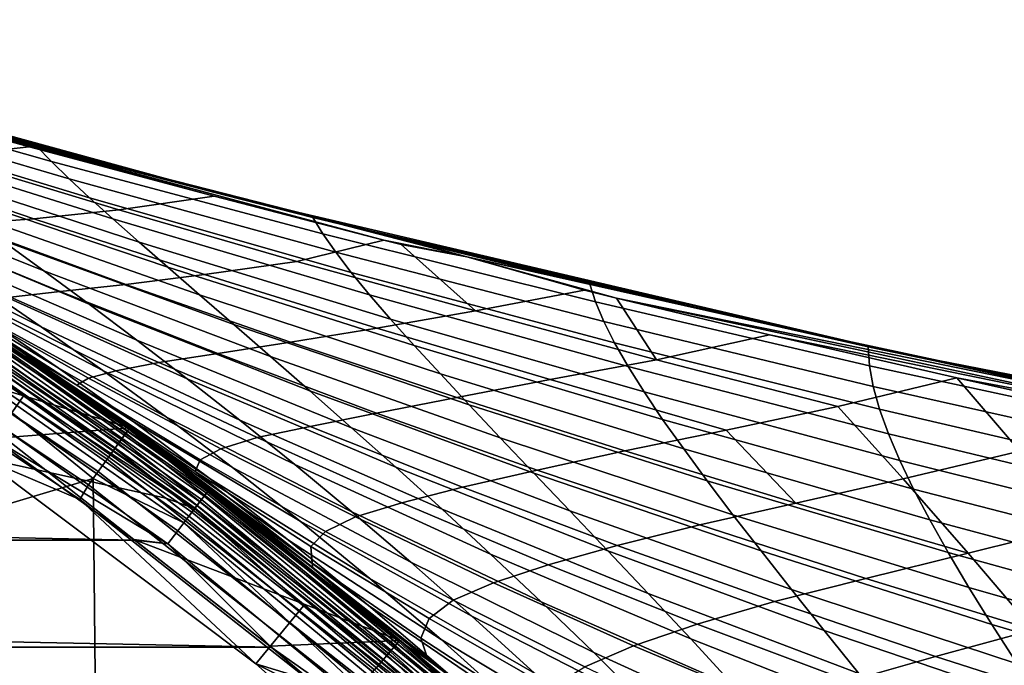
# Model space of a CAD drawing. Header units: metres. Extents: x -25 to 167, y -25 to 25.
# Tile 80 of 135: x 14.07 to 19.69, y 18.87 to 22.56. Entities that reach past the tile are written whole.
import ezdxf

# ---------------------------------------------------------------- set-up
doc = ezdxf.new("R2010")
doc.units = ezdxf.units.M
doc.layers.add('solid_12_061_372_XXX', color=7, linetype='CONTINUOUS')

msp = doc.modelspace()

# ---------------------------------------------------------------- linework, layer by layer
at = {"layer": 'solid_12_061_372_XXX'}
for points in [[(15.295019, 21.540649, 58.037403), (11.589143, 22.557209, 56.962173), (12.061365, 22.42013, 71.917885), (14.143247, 21.841734, 72.453468)], [(12.589005, 22.26795, 57.227715), (11.589143, 22.557209, 56.962173), (15.295019, 21.540649, 58.037403)], [(13.081017, 22.119556, 72.326126), (14.143247, 21.841734, 72.453468), (12.061365, 22.42013, 71.917885)], [(12.589005, 22.26795, 57.227715), (15.295019, 21.540649, 58.037403), (14.161161, 21.835342, 57.675011)], [(12.589005, 22.26795, 57.227715), (14.161161, 21.835342, 57.675011), (14.24654, 21.746971, 55.918922), (12.702215, 22.185492, 55.40498)], [(12.702215, 22.185492, 55.40498), (14.24654, 21.746971, 55.918922), (14.347116, 21.648613, 54.202724), (12.83136, 22.09337, 53.623363)], [(12.609401, 22.093735, 73.366417), (13.622397, 21.775299, 73.610649), (14.118519, 21.831308, 72.624962), (13.081017, 22.119556, 72.326126)], [(16.61965, 21.202354, 73.232788), (14.143247, 21.841734, 72.453468), (13.081017, 22.119556, 72.326126)], [(13.081017, 22.119556, 72.326126), (15.175613, 21.547817, 72.930107), (16.14517, 21.296965, 73.208626)], [(16.61965, 21.202354, 73.232788), (13.081017, 22.119556, 72.326126), (16.14517, 21.296965, 73.208626)], [(13.081017, 22.119556, 72.326126), (14.118519, 21.831308, 72.624962), (15.175613, 21.547817, 72.930107)], [(12.83136, 22.09337, 53.623363), (14.347116, 21.648613, 54.202724), (14.464331, 21.539392, 52.52705), (12.977905, 21.990582, 51.883507)], [(12.977905, 21.990582, 51.883507), (14.464331, 21.539392, 52.52705), (14.597852, 21.418905, 50.891888), (13.141501, 21.87664, 50.185402)], [(13.141501, 21.87664, 50.185402), (14.597852, 21.418905, 50.891888), (14.74735, 21.286741, 49.297218), (13.321798, 21.751053, 48.529037)], [(13.622397, 21.775299, 73.610649), (14.632392, 21.470346, 73.848709), (15.175613, 21.547817, 72.930107), (14.118519, 21.831308, 72.624962)], [(15.295019, 21.540649, 58.037403), (14.143247, 21.841734, 72.453468), (16.232904, 21.307915, 72.986351)], [(16.61965, 21.202354, 73.232788), (16.232904, 21.307915, 72.986351), (14.143247, 21.841734, 72.453468)], [(14.161161, 21.835342, 57.675011), (15.295019, 21.540649, 58.037403), (15.239171, 21.554066, 57.982407)], [(14.161161, 21.835342, 57.675011), (15.739845, 21.427643, 58.125286), (15.797711, 21.333117, 56.435741), (14.24654, 21.746971, 55.918922)], [(14.161161, 21.835342, 57.675011), (15.239171, 21.554066, 57.982407), (15.739845, 21.427643, 58.125286)], [(12.643787, 21.807259, 42.872581), (13.959391, 21.299534, 43.810322), (14.202988, 21.122477, 42.320847), (12.922114, 21.636312, 41.32695)], [(13.169908, 21.751637, 74.657799), (14.146045, 21.419289, 74.839508), (14.632392, 21.470346, 73.848709), (13.622397, 21.775299, 73.610649)], [(12.808142, 21.742054, 75.791634), (13.732462, 21.388657, 75.905502), (14.146045, 21.419289, 74.839508), (13.169908, 21.751637, 74.657799)], [(13.321798, 21.751053, 48.529037), (14.74735, 21.286741, 49.297218), (14.912492, 21.142494, 47.743027), (13.518445, 21.613333, 46.91441)], [(14.24654, 21.746971, 55.918922), (15.797711, 21.333117, 56.435741), (15.870717, 21.228247, 54.785503), (14.347116, 21.648613, 54.202724)], [(12.922114, 21.636312, 41.32695), (14.202988, 21.122477, 42.320847), (14.461535, 20.93133, 40.87307), (13.216101, 21.450939, 39.824268)], [(13.518445, 21.613333, 46.91441), (14.912492, 21.142494, 47.743027), (15.09295, 20.985754, 46.229298), (13.731092, 21.46299, 45.341507)], [(14.347116, 21.648613, 54.202724), (15.870717, 21.228247, 54.785503), (15.959646, 21.112411, 53.174541), (14.464331, 21.539392, 52.52705)], [(12.693718, 21.589815, 35.804344), (13.849559, 21.034578, 36.947742), (14.187973, 20.802214, 35.573898), (13.071042, 21.362047, 34.379772)], [(14.632392, 21.470346, 73.848709), (15.648872, 21.176216, 74.082962), (16.14517, 21.296965, 73.208626), (15.175613, 21.547817, 72.930107)], [(15.239171, 21.554066, 57.982407), (15.295019, 21.540649, 58.037403), (15.739845, 21.427643, 58.125286)], [(14.464331, 21.539392, 52.52705), (15.959646, 21.112411, 53.174541), (16.064188, 20.985275, 51.602833), (14.597852, 21.418905, 50.891888)], [(19.048962, 20.660538, 59.132233), (15.295019, 21.540649, 58.037403), (16.232904, 21.307915, 72.986351), (18.244141, 20.8377, 73.492836)], [(15.739845, 21.427643, 58.125286), (15.295019, 21.540649, 58.037403), (19.048962, 20.660538, 59.132233)], [(14.284447, 20.56702, 30.371176), (13.22436, 21.215944, 29.364616), (12.82121, 21.461979, 30.551424), (13.867251, 20.851635, 31.663176)], [(13.216101, 21.450939, 39.824268), (14.461535, 20.93133, 40.87307), (14.734681, 20.725601, 39.466988), (13.525382, 21.250561, 38.364532)], [(13.731092, 21.46299, 45.341507), (15.09295, 20.985754, 46.229298), (15.288391, 20.816116, 44.75602), (13.959391, 21.299534, 43.810322)], [(14.146045, 21.419289, 74.839508), (15.121443, 21.101349, 75.01503), (15.648872, 21.176216, 74.082962), (14.632392, 21.470346, 73.848709)], [(13.410454, 21.369064, 77.052734), (14.296083, 21.004213, 77.109589), (14.67144, 21.043966, 76.026619), (13.732462, 21.388657, 75.905502)], [(13.732462, 21.388657, 75.905502), (14.67144, 21.043966, 76.026619), (15.121443, 21.101349, 75.01503), (14.146045, 21.419289, 74.839508)], [(14.597852, 21.418905, 50.891888), (16.064188, 20.985275, 51.602833), (16.184038, 20.846508, 50.070354), (14.74735, 21.286741, 49.297218)], [(15.739845, 21.427643, 58.125286), (19.048962, 20.660538, 59.132233), (17.322168, 21.045521, 58.576805)], [(15.739845, 21.427643, 58.125286), (17.322168, 21.045521, 58.576805), (17.35561, 20.944023, 56.954964), (15.797711, 21.333117, 56.435741)], [(13.071042, 21.362047, 34.379772), (14.187973, 20.802214, 35.573898), (14.539831, 20.552599, 34.243011), (13.462502, 21.116314, 32.999378)], [(13.175571, 21.361744, 78.260292), (14.013025, 20.972296, 78.268456), (14.296083, 21.004213, 77.109589), (13.410454, 21.369064, 77.052734)], [(15.797711, 21.333117, 56.435741), (17.35561, 20.944023, 56.954964), (17.402275, 20.832378, 55.371105), (15.870717, 21.228247, 54.785503)], [(13.095434, 20.706457), (12.251018, 21.216644), (13.062531, 21.315962), (14.694649, 20.225409)], [(14.693605, 20.223993, 100.201744), (13.061553, 21.314497, 100.201744), (13.004515, 21.221466, 112.706161), (14.629449, 20.135721, 112.706161)], [(14.67237, 20.194786, 99.190887), (13.042676, 21.283712, 99.190887), (13.01855, 21.244343, 99.277458), (14.645229, 20.157429, 99.277458)], [(14.689052, 20.217745, 99.09697), (13.057504, 21.307911, 99.09697), (13.042676, 21.283712, 99.190887), (14.67237, 20.194786, 99.190887)], [(13.057504, 21.307911, 99.09697), (14.689052, 20.217745, 99.09697), (14.694633, 20.225424, 99), (13.062466, 21.316004, 99)], [(13.584733, 20.977255, 100.149643), (13.061553, 21.314497, 100.201744), (14.693605, 20.223993, 100.201744)], [(14.694632, 20.225426, -99.5), (13.062464, 21.316004, -99.5), (13.062464, 21.316004, -0.5), (14.694632, 20.225426, -0.5)], [(13.584029, 20.976168, -0.403033), (14.694632, 20.225426, -0.5), (13.062464, 21.316004, -0.5)], [(13.583966, 20.976072, -99.597542), (13.062464, 21.316004, -99.5), (14.694632, 20.225426, -99.5)], [(13.062466, 21.316004, 99), (14.694633, 20.225424, 99), (14.075356, 20.661179, 82.626938), (13.487469, 21.04966, 81.651627)], [(14.902493, 20.072762, 25.027924), (14.694649, 20.225409), (13.062531, 21.315962), (14.478211, 20.380907, 26.042355)], [(14.055201, 20.674896, 27.105349), (14.478211, 20.380907, 26.042355), (13.062531, 21.315962)], [(13.959391, 21.299534, 43.810322), (15.288391, 20.816116, 44.75602), (15.498486, 20.633171, 43.32317), (14.202988, 21.122477, 42.320847)], [(14.74735, 21.286741, 49.297218), (16.184038, 20.846508, 50.070354), (16.318886, 20.695772, 48.577076), (14.912492, 21.142494, 47.743027)], [(16.14517, 21.296965, 73.208626), (15.648872, 21.176216, 74.082962), (16.670181, 20.893148, 74.315178), (16.243946, 21.271883, 73.236969)], [(16.61965, 21.202354, 73.232788), (16.14517, 21.296965, 73.208626), (16.243946, 21.271883, 73.236969)], [(16.61965, 21.202354, 73.232788), (18.244141, 20.8377, 73.492836), (16.232904, 21.307915, 72.986351)], [(16.61965, 21.202354, 73.232788), (16.243946, 21.271883, 73.236969), (16.670181, 20.893148, 74.315178), (17.291735, 21.011019, 73.537659)], [(14.645229, 20.157429, 99.277458), (13.01855, 21.244343, 99.277458), (12.986054, 21.191315, 99.353348), (14.608674, 20.107115, 99.353348)], [(13.519573, 20.876637, 112.919861), (14.629449, 20.135721, 112.706161), (13.004515, 21.221466, 112.706161)], [(14.713242, 20.26149, 29.123392), (13.636467, 20.953444, 28.214453), (13.22436, 21.215944, 29.364616), (14.284447, 20.56702, 30.371176)], [(13.525382, 21.250561, 38.364532), (14.734681, 20.725601, 39.466988), (15.022048, 20.504784, 38.102585), (13.849559, 21.034578, 36.947742)], [(15.870717, 21.228247, 54.785503), (17.402275, 20.832378, 55.371105), (17.464186, 20.709745, 53.825268), (15.959646, 21.112411, 53.174541)], [(14.608674, 20.107115, 99.353348), (12.986054, 21.191315, 99.353348), (12.946443, 21.126675, 99.415627), (14.564113, 20.045782, 99.415627)], [(15.121443, 21.101349, 75.01503), (16.105267, 20.795073, 75.186432), (16.670181, 20.893148, 74.315178), (15.648872, 21.176216, 74.082962)], [(16.61965, 21.202354, 73.232788), (20.171778, 20.414917, 74.119453), (18.244141, 20.8377, 73.492836)], [(16.61965, 21.202354, 73.232788), (17.291735, 21.011019, 73.537659), (17.475018, 20.96633, 73.590317)], [(16.61965, 21.202354, 73.232788), (17.475018, 20.96633, 73.590317), (20.171778, 20.414917, 74.119453)], [(13.843209, 20.05617, 100), (12.184972, 21.105375, 100), (13.25325, 20.959269, 100), (14.087777, 20.407381, 100)], [(14.564113, 20.045782, 99.415627), (12.946443, 21.126675, 99.415627), (12.901238, 21.052908, 99.461899), (14.51326, 19.975788, 99.461899)], [(13.462502, 21.116314, 32.999378), (14.539831, 20.552599, 34.243011), (14.904339, 20.284866, 32.955093), (13.867251, 20.851635, 31.663176)], [(14.202988, 21.122477, 42.320847), (15.498486, 20.633171, 43.32317), (15.722902, 20.436512, 41.930737), (14.461535, 20.93133, 40.87307)], [(14.67144, 21.043966, 76.026619), (15.611968, 20.71454, 76.141563), (16.105267, 20.795073, 75.186432), (15.121443, 21.101349, 75.01503)], [(14.912492, 21.142494, 47.743027), (16.318886, 20.695772, 48.577076), (16.468422, 20.532738, 47.122974), (15.09295, 20.985754, 46.229298)], [(15.959646, 21.112411, 53.174541), (17.464186, 20.709745, 53.825268), (17.541061, 20.575859, 52.317413), (16.064188, 20.985275, 51.602833)], [(14.51326, 19.975788, 99.461899), (12.901238, 21.052908, 99.461899), (12.852182, 20.972855, 99.490395), (14.458075, 19.899832, 99.490395)], [(14.392131, 20.468786, 81.921303), (13.487469, 21.04966, 81.651627), (14.075356, 20.661179, 82.626938)], [(14.458351, 20.509542, 80.659225), (13.712439, 20.930973, 80.743843), (13.487469, 21.04966, 81.651627), (14.392131, 20.468786, 81.921303)], [(14.296083, 21.004213, 77.109589), (15.197689, 20.648808, 77.172043), (15.611968, 20.71454, 76.141563), (14.67144, 21.043966, 76.026619)], [(17.322168, 21.045521, 58.576805), (19.048962, 20.660538, 59.132233), (18.91304, 20.687819, 59.031017)], [(17.322168, 21.045521, 58.576805), (18.91304, 20.687819, 59.031017), (18.920038, 20.579823, 57.476948), (17.35561, 20.944023, 56.954964)], [(13.451725, 20.771868, 113.330261), (12.875484, 21.010906, 113.5177), (13.036143, 19.500713, 115.189415), (14.484294, 19.935934, 113.5177)], [(13.849559, 21.034578, 36.947742), (15.022048, 20.504784, 38.102585), (15.323014, 20.2682, 36.779869), (14.187973, 20.802214, 35.573898)], [(14.013025, 20.972296, 78.268456), (14.85979, 20.597729, 78.270081), (15.197689, 20.648808, 77.172043), (14.296083, 21.004213, 77.109589)], [(15.09295, 20.985754, 46.229298), (16.468422, 20.532738, 47.122974), (16.632339, 20.357067, 45.708023), (15.288391, 20.816116, 44.75602)], [(16.064188, 20.985275, 51.602833), (17.541061, 20.575859, 52.317413), (17.632616, 20.43045, 50.8475), (16.184038, 20.846508, 50.070354)], [(16.670181, 20.893148, 74.315178), (17.703508, 20.614094, 74.563507), (17.475018, 20.96633, 73.590317), (17.291735, 21.011019, 73.537659)], [(12.852182, 20.972855, 99.490395), (12.808784, 20.885044, 99.5), (14.408979, 19.814924, 99.5), (14.458075, 19.899832, 99.490395)], [(13.507702, 20.858305, 100.006836), (14.087777, 20.407381, 100), (13.25325, 20.959269, 100)], [(15.094172, 19.801689, 100.027008), (13.534079, 20.899036, 100.027008), (13.556689, 20.93395, 100.05912), (15.119389, 19.834772, 100.05912)], [(15.104486, 19.81522, -99.777946), (13.543325, 20.913315, -99.777946), (13.56848, 20.952158, -99.691429), (15.13254, 19.852022, -99.691429)], [(15.132676, 19.852201, -0.309112), (13.568603, 20.952347, -0.309112), (13.543504, 20.913589, -0.222541), (15.104684, 19.815479, -0.222541)], [(15.119389, 19.834772, 100.05912), (13.556689, 20.93395, 100.05912), (13.573972, 20.960638, 100.100967), (15.138664, 19.860058, 100.100967)], [(15.13254, 19.852022, -99.691429), (13.56848, 20.952158, -99.691429), (13.583966, 20.976072, -99.597542), (15.149811, 19.874681, -99.597542)], [(15.14988, 19.874773, -0.403033), (13.584029, 20.976168, -0.403033), (13.568603, 20.952347, -0.309112), (15.132676, 19.852201, -0.309112)], [(15.138664, 19.860058, 100.100967), (13.573972, 20.960638, 100.100967), (13.584733, 20.977255, 100.149643), (15.150666, 19.875803, 100.149643)], [(15.149811, 19.874681, -99.597542), (13.583966, 20.976072, -99.597542), (14.694632, 20.225426, -99.5)], [(15.14988, 19.874773, -0.403033), (14.694632, 20.225426, -0.5), (13.584029, 20.976168, -0.403033)], [(15.150666, 19.875803, 100.149643), (13.584733, 20.977255, 100.149643), (14.693605, 20.223993, 100.201744)], [(15.152707, 19.934059, 27.919828), (14.055201, 20.674896, 27.105349), (13.636467, 20.953444, 28.214453), (14.713242, 20.26149, 29.123392)], [(13.712439, 20.930973, 80.743843), (14.458351, 20.509542, 80.659225), (14.614787, 20.551107, 79.438812), (13.817867, 20.94915, 79.483269)], [(13.817867, 20.94915, 79.483269), (14.614787, 20.551107, 79.438812), (14.85979, 20.597729, 78.270081), (14.013025, 20.972296, 78.268456)], [(14.461535, 20.93133, 40.87307), (15.722902, 20.436512, 41.930737), (15.961311, 20.225731, 40.578701), (14.734681, 20.725601, 39.466988)], [(17.35561, 20.944023, 56.954964), (18.920038, 20.579823, 57.476948), (18.941772, 20.461134, 55.959694), (17.402275, 20.832378, 55.371105)], [(17.703508, 20.614094, 74.563507), (18.34868, 20.757061, 73.841515), (17.475018, 20.96633, 73.590317)], [(20.896149, 20.235228, 74.443314), (17.475018, 20.96633, 73.590317), (18.34868, 20.757061, 73.841515)], [(20.896149, 20.235228, 74.443314), (20.171778, 20.414917, 74.119453), (17.475018, 20.96633, 73.590317)], [(13.843257, 20.05615, 99.5), (14.408979, 19.814924, 99.5), (12.808784, 20.885044, 99.5)], [(15.077995, 19.780468, 112.919861), (13.519573, 20.876637, 112.919861), (13.493665, 20.83663, 113.129547), (15.0491, 19.742561, 113.129547)], [(15.064755, 19.763098, 100.006836), (13.507702, 20.858305, 100.006836), (13.534079, 20.899036, 100.027008), (15.094172, 19.801689, 100.027008)], [(15.06673, 19.765688, -99.85376), (13.509472, 20.861038, -99.85376), (13.543325, 20.913315, -99.777946), (15.104486, 19.81522, -99.777946)], [(15.104684, 19.815479, -0.222541), (13.543504, 20.913589, -0.222541), (13.509698, 20.861387, -0.146655), (15.066982, 19.76602, -0.146655)], [(15.077995, 19.780468, 112.919861), (14.629449, 20.135721, 112.706161), (13.519573, 20.876637, 112.919861)], [(16.105267, 20.795073, 75.186432), (17.096275, 20.50065, 75.355888), (17.703508, 20.614094, 74.563507), (16.670181, 20.893148, 74.315178)], [(15.0491, 19.742561, 113.129547), (13.493665, 20.83663, 113.129547), (13.451725, 20.771868, 113.330261), (15.002326, 19.681198, 113.330261)], [(15.020725, 19.705336, -99.915955), (13.468223, 20.797342, -99.915955), (13.509472, 20.861038, -99.85376), (15.06673, 19.765688, -99.85376)], [(15.066982, 19.76602, -0.146655), (13.509698, 20.861387, -0.146655), (13.468489, 20.797752, -0.084374), (15.021022, 19.705727, -0.084374)], [(15.064755, 19.763098, 100.006836), (14.087777, 20.407381, 100), (13.507702, 20.858305, 100.006836)], [(13.867251, 20.851635, 31.663176), (14.904339, 20.284866, 32.955093), (15.280704, 19.998152, 31.710155), (14.284447, 20.56702, 30.371176)], [(15.288391, 20.816116, 44.75602), (16.632339, 20.357067, 45.708023), (16.810331, 20.16843, 44.332195), (15.498486, 20.633171, 43.32317)], [(16.184038, 20.846508, 50.070354), (17.632616, 20.43045, 50.8475), (17.738567, 20.273254, 49.415493), (16.318886, 20.695772, 48.577076)], [(17.402275, 20.832378, 55.371105), (18.941772, 20.461134, 55.959694), (18.978107, 20.331512, 54.479191), (17.464186, 20.709745, 53.825268)], [(22.839373, 19.920837, 60.23785), (19.048962, 20.660538, 59.132233), (18.244141, 20.8377, 73.492836), (20.140917, 20.432945, 73.963699)], [(20.171778, 20.414917, 74.119453), (20.140917, 20.432945, 73.963699), (18.244141, 20.8377, 73.492836)], [(14.968244, 19.636488, -99.962128), (13.421165, 20.724678, -99.962128), (13.468223, 20.797342, -99.915955), (15.020725, 19.705336, -99.915955)], [(15.021022, 19.705727, -0.084374), (13.468489, 20.797752, -0.084374), (13.421461, 20.725134, -0.038098), (14.968574, 19.636921, -0.038098)], [(15.002326, 19.681198, 113.330261), (13.451725, 20.771868, 113.330261), (14.484294, 19.935934, 113.5177)], [(14.187973, 20.802214, 35.573898), (15.323014, 20.2682, 36.779869), (15.636837, 20.015083, 35.498848), (14.539831, 20.552599, 34.243011)], [(15.611968, 20.71454, 76.141563), (16.562883, 20.39757, 76.252182), (17.096275, 20.50065, 75.355888), (16.105267, 20.795073, 75.186432)], [(17.703508, 20.614094, 74.563507), (18.739824, 20.346846, 74.806084), (19.418276, 20.509693, 74.147774), (18.34868, 20.757061, 73.841515)], [(20.896149, 20.235228, 74.443314), (18.34868, 20.757061, 73.841515), (19.418276, 20.509693, 74.147774)], [(13.91615, 20.163956), (13.095434, 20.706457), (14.694649, 20.225409)], [(14.911306, 19.561792, -99.990509), (13.370113, 20.645844, -99.990509), (13.421165, 20.724678, -99.962128), (14.968244, 19.636488, -99.962128)], [(14.968574, 19.636921, -0.038098), (13.421461, 20.725134, -0.038098), (13.370427, 20.64633, -0.009607), (14.911657, 19.562252, -0.009607)], [(14.734681, 20.725601, 39.466988), (15.961311, 20.225731, 40.578701), (16.213354, 20.000401, 39.267056), (15.022048, 20.504784, 38.102585)], [(15.197689, 20.648808, 77.172043), (16.103159, 20.309443, 77.228394), (16.562883, 20.39757, 76.252182), (15.611968, 20.71454, 76.141563)], [(17.464186, 20.709745, 53.825268), (18.978107, 20.331512, 54.479191), (19.028788, 20.190756, 53.035385), (17.541061, 20.575859, 52.317413)], [(14.911306, 19.561792, -99.990509), (13.921902, 20.159983, -100), (13.370113, 20.645844, -99.990509)], [(13.370427, 20.64633, -0.009607), (13.91615, 20.163956), (14.717222, 19.58658)], [(14.911657, 19.562252, -0.009607), (13.370427, 20.64633, -0.009607), (14.717222, 19.58658)], [(15.601677, 19.583761, 26.760471), (14.478211, 20.380907, 26.042355), (14.055201, 20.674896, 27.105349), (15.152707, 19.934059, 27.919828)], [(14.694633, 20.225424, 99), (14.647569, 20.259535, 83.549263), (14.075356, 20.661179, 82.626938)], [(15.067576, 19.976027, 83.050194), (14.075356, 20.661179, 82.626938), (14.647569, 20.259535, 83.549263)], [(15.095861, 20.04221, 81.788162), (14.392131, 20.468786, 81.921303), (14.075356, 20.661179, 82.626938), (15.067576, 19.976027, 83.050194)], [(14.85979, 20.597729, 78.270081), (15.723898, 20.233286, 78.275818), (16.103159, 20.309443, 77.228394), (15.197689, 20.648808, 77.172043)], [(16.318886, 20.695772, 48.577076), (17.738567, 20.273254, 49.415493), (17.858633, 20.104004, 48.021347), (16.468422, 20.532738, 47.122974)], [(18.91304, 20.687819, 59.031017), (19.048962, 20.660538, 59.132233), (18.965708, 20.676426, 59.046043)], [(18.91304, 20.687819, 59.031017), (20.504978, 20.356117, 59.484665), (20.490801, 20.240295, 57.997616), (18.920038, 20.579823, 57.476948)], [(18.91304, 20.687819, 59.031017), (18.965708, 20.676426, 59.046043), (20.504978, 20.356117, 59.484665)], [(18.965708, 20.676426, 59.046043), (19.048962, 20.660538, 59.132233), (20.504978, 20.356117, 59.484665)], [(20.504978, 20.356117, 59.484665), (19.048962, 20.660538, 59.132233), (22.839373, 19.920837, 60.23785)], [(14.614787, 20.551107, 79.438812), (15.422598, 20.168625, 79.387016), (15.723898, 20.233286, 78.275818), (14.85979, 20.597729, 78.270081)], [(15.498486, 20.633171, 43.32317), (16.810331, 20.16843, 44.332195), (17.002089, 19.966492, 42.995464), (15.722902, 20.436512, 41.930737)], [(17.096275, 20.50065, 75.355888), (18.101507, 20.210957, 75.540794), (18.739824, 20.346846, 74.806084), (17.703508, 20.614094, 74.563507)], [(14.284447, 20.56702, 30.371176), (15.280704, 19.998152, 31.710155), (15.668132, 19.691587, 30.508205), (14.713242, 20.26149, 29.123392)], [(14.458351, 20.509542, 80.659225), (15.214667, 20.104858, 80.563835), (15.422598, 20.168625, 79.387016), (14.614787, 20.551107, 79.438812)], [(14.539831, 20.552599, 34.243011), (15.636837, 20.015083, 35.498848), (15.962772, 19.744675, 34.259521), (14.904339, 20.284866, 32.955093)], [(16.468422, 20.532738, 47.122974), (17.858633, 20.104004, 48.021347), (17.992529, 19.922428, 46.665031), (16.632339, 20.357067, 45.708023)], [(17.541061, 20.575859, 52.317413), (19.028788, 20.190756, 53.035385), (19.093555, 20.038651, 51.62822), (17.632616, 20.43045, 50.8475)], [(18.920038, 20.579823, 57.476948), (20.490801, 20.240295, 57.997616), (20.489229, 20.114265, 56.547188), (18.941772, 20.461134, 55.959694)], [(14.392131, 20.468786, 81.921303), (15.095861, 20.04221, 81.788162), (15.214667, 20.104858, 80.563835), (14.458351, 20.509542, 80.659225)], [(15.022048, 20.504784, 38.102585), (16.213354, 20.000401, 39.267056), (16.478449, 19.75993, 37.995789), (15.323014, 20.2682, 36.779869)], [(16.562883, 20.39757, 76.252182), (17.523342, 20.09318, 76.360992), (18.101507, 20.210957, 75.540794), (17.096275, 20.50065, 75.355888)], [(19.112135, 19.933775, 75.721161), (19.779268, 20.091665, 75.043793), (19.418276, 20.509693, 74.147774), (18.739824, 20.346846, 74.806084)], [(19.779268, 20.091665, 75.043793), (20.493797, 20.270573, 74.45414), (19.418276, 20.509693, 74.147774)], [(20.896149, 20.235228, 74.443314), (19.418276, 20.509693, 74.147774), (20.493797, 20.270573, 74.45414)], [(15.722902, 20.436512, 41.930737), (17.002089, 19.966492, 42.995464), (17.207302, 19.750917, 41.697807), (15.961311, 20.225731, 40.578701)], [(17.632616, 20.43045, 50.8475), (19.093555, 20.038651, 51.62822), (19.172159, 19.874992, 50.257645), (17.738567, 20.273254, 49.415493)], [(18.941772, 20.461134, 55.959694), (20.489229, 20.114265, 56.547188), (20.501635, 19.977432, 55.132225), (18.978107, 20.331512, 54.479191)], [(13.843209, 20.05617, 100), (14.087777, 20.407381, 100), (14.900031, 19.822279, 100)], [(15.064755, 19.763098, 100.006836), (14.900031, 19.822279, 100), (14.087777, 20.407381, 100)], [(16.058949, 19.209627, 25.645306), (14.902493, 20.072762, 25.027924), (14.478211, 20.380907, 26.042355), (15.601677, 19.583761, 26.760471)], [(16.103159, 20.309443, 77.228394), (17.021, 19.983257, 77.280281), (17.523342, 20.09318, 76.360992), (16.562883, 20.39757, 76.252182)], [(15.723898, 20.233286, 78.275818), (16.594208, 19.885569, 78.275574), (17.021, 19.983257, 77.280281), (16.103159, 20.309443, 77.228394)], [(16.632339, 20.357067, 45.708023), (17.992529, 19.922428, 46.665031), (18.139973, 19.728264, 45.3465), (16.810331, 20.16843, 44.332195)], [(18.500198, 19.794189, 76.484657), (19.112135, 19.933775, 75.721161), (18.739824, 20.346846, 74.806084), (18.101507, 20.210957, 75.540794)], [(18.978107, 20.331512, 54.479191), (20.501635, 19.977432, 55.132225), (20.52779, 19.829641, 53.752655), (19.028788, 20.190756, 53.035385)], [(14.694633, 20.225424, 99), (15.202603, 19.846432, 84.419701), (14.647569, 20.259535, 83.549263)], [(15.067576, 19.976027, 83.050194), (14.647569, 20.259535, 83.549263), (15.202603, 19.846432, 84.419701), (15.737079, 19.452265, 84.130554)], [(14.713242, 20.26149, 29.123392), (15.668132, 19.691587, 30.508205), (16.065756, 19.364305, 29.349245), (15.152707, 19.934059, 27.919828)], [(14.904339, 20.284866, 32.955093), (15.962772, 19.744675, 34.259521), (16.300079, 19.456209, 33.061897), (15.280704, 19.998152, 31.710155)], [(15.323014, 20.2682, 36.779869), (16.478449, 19.75993, 37.995789), (16.755903, 19.503649, 36.7649), (15.636837, 20.015083, 35.498848)], [(17.738567, 20.273254, 49.415493), (19.172159, 19.874992, 50.257645), (19.264341, 19.699574, 48.923603), (17.858633, 20.104004, 48.021347)], [(14.717222, 19.58658), (13.91615, 20.163956), (14.694649, 20.225409), (16.236187, 19.01016)], [(16.235067, 19.008802, 100.201744), (14.693605, 20.223993, 100.201744), (14.629449, 20.135721, 112.706161), (16.164188, 18.925831, 112.706161)], [(16.211605, 18.98135, 99.190887), (14.67237, 20.194786, 99.190887), (14.645229, 20.157429, 99.277458), (16.181618, 18.946239, 99.277458)], [(16.230036, 19.002932, 99.09697), (14.689052, 20.217745, 99.09697), (14.67237, 20.194786, 99.190887), (16.211605, 18.98135, 99.190887)], [(14.689052, 20.217745, 99.09697), (16.230036, 19.002932, 99.09697), (16.236202, 19.010149, 99), (14.694633, 20.225424, 99)], [(15.150666, 19.875803, 100.149643), (14.693605, 20.223993, 100.201744), (16.235067, 19.008802, 100.201744)], [(16.2362, 19.010149, -99.5), (14.694632, 20.225426, -99.5), (14.694632, 20.225426, -0.5), (16.2362, 19.010149, -0.5)], [(15.14988, 19.874773, -0.403033), (16.2362, 19.010149, -0.5), (14.694632, 20.225426, -0.5)], [(15.149811, 19.874681, -99.597542), (14.694632, 20.225426, -99.5), (16.2362, 19.010149, -99.5)], [(14.694633, 20.225424, 99), (16.236202, 19.010149, 99), (15.740597, 19.422503, 85.241722), (15.202603, 19.846432, 84.419701)], [(16.563679, 18.725504, 21.470543), (16.236187, 19.01016), (14.694649, 20.225409), (16.158714, 19.076056, 22.284418)], [(15.74541, 19.4186, 23.148211), (16.158714, 19.076056, 22.284418), (14.694649, 20.225409)], [(15.325655, 19.751564, 24.062967), (15.74541, 19.4186, 23.148211), (14.694649, 20.225409)], [(14.902493, 20.072762, 25.027924), (15.325655, 19.751564, 24.062967), (14.694649, 20.225409)], [(15.422598, 20.168625, 79.387016), (16.249174, 19.796873, 79.338005), (16.594208, 19.885569, 78.275574), (15.723898, 20.233286, 78.275818)], [(15.961311, 20.225731, 40.578701), (17.207302, 19.750917, 41.697807), (17.425638, 19.521353, 40.439198), (16.213354, 20.000401, 39.267056)], [(17.523342, 20.09318, 76.360992), (18.500198, 19.794189, 76.484657), (18.101507, 20.210957, 75.540794)], [(-14.723197, 19.582083, -100), (-13.921902, 20.159983, -100), (14.723197, 19.582083, -100)], [(-13.921902, 20.159983, -100), (13.921902, 20.159983, -100), (14.723197, 19.582083, -100)], [(14.911306, 19.561792, -99.990509), (14.723197, 19.582083, -100), (13.921902, 20.159983, -100)], [(16.181618, 18.946239, 99.277458), (14.645229, 20.157429, 99.277458), (14.608674, 20.107115, 99.353348), (16.141228, 18.898949, 99.353348)], [(15.214667, 20.104858, 80.563835), (15.983527, 19.716322, 80.460449), (16.249174, 19.796873, 79.338005), (15.422598, 20.168625, 79.387016)], [(16.810331, 20.16843, 44.332195), (18.139973, 19.728264, 45.3465), (18.30068, 19.521242, 44.065723), (17.002089, 19.966492, 42.995464)], [(19.028788, 20.190756, 53.035385), (20.52779, 19.829641, 53.752655), (20.567469, 19.67074, 52.408413), (19.093555, 20.038651, 51.62822)], [(16.141228, 18.898949, 99.353348), (14.608674, 20.107115, 99.353348), (14.564113, 20.045782, 99.415627), (16.09199, 18.841299, 99.415627)], [(15.077995, 19.780468, 112.919861), (16.164188, 18.925831, 112.706161), (14.629449, 20.135721, 112.706161)], [(15.095861, 20.04221, 81.788162), (15.811594, 19.632912, 81.643555), (15.983527, 19.716322, 80.460449), (15.214667, 20.104858, 80.563835)], [(17.021, 19.983257, 77.280281), (17.950731, 19.670321, 77.330574), (18.500198, 19.794189, 76.484657), (17.523342, 20.09318, 76.360992)], [(17.858633, 20.104004, 48.021347), (19.264341, 19.699574, 48.923603), (19.369844, 19.512184, 47.626041), (17.992529, 19.922428, 46.665031)], [(19.484844, 19.508348, 76.604996), (20.128241, 19.669273, 75.89827), (19.779268, 20.091665, 75.043793), (19.112135, 19.933775, 75.721161)], [(13.843209, 20.05617, 100), (15.413938, 18.876406, 100), (15.413847, 18.876484, 99.5), (13.843257, 20.05615, 99.5)], [(15.413938, 18.876406, 100), (13.843209, 20.05617, 100), (14.900031, 19.822279, 100), (15.686042, 19.206743, 100)], [(13.843257, 20.05615, 99.5), (15.413847, 18.876484, 99.5), (14.408979, 19.814924, 99.5)], [(16.09199, 18.841299, 99.415627), (14.564113, 20.045782, 99.415627), (14.51326, 19.975788, 99.461899), (16.035803, 18.775513, 99.461899)], [(16.523314, 18.810688, 24.574314), (15.325655, 19.751564, 24.062967), (14.902493, 20.072762, 25.027924), (16.058949, 19.209627, 25.645306)], [(15.067576, 19.976027, 83.050194), (15.729155, 19.546505, 82.870117), (15.811594, 19.632912, 81.643555), (15.095861, 20.04221, 81.788162)], [(19.093555, 20.038651, 51.62822), (20.567469, 19.67074, 52.408413), (20.620445, 19.500572, 51.099422), (19.172159, 19.874992, 50.257645)], [(16.035803, 18.775513, 99.461899), (14.51326, 19.975788, 99.461899), (14.458075, 19.899832, 99.490395), (15.974828, 18.704121, 99.490395)], [(15.067576, 19.976027, 83.050194), (15.737079, 19.452265, 84.130554), (15.729155, 19.546505, 82.870117)], [(15.280704, 19.998152, 31.710155), (16.300079, 19.456209, 33.061897), (16.648014, 19.148924, 31.905979), (15.668132, 19.691587, 30.508205)], [(15.636837, 20.015083, 35.498848), (16.755903, 19.503649, 36.7649), (17.045021, 19.230886, 35.57439), (15.962772, 19.744675, 34.259521)], [(16.213354, 20.000401, 39.267056), (17.425638, 19.521353, 40.439198), (17.656555, 19.277288, 39.219624), (16.478449, 19.75993, 37.995789)], [(16.594208, 19.885569, 78.275574), (17.478889, 19.551695, 78.270828), (17.950731, 19.670321, 77.330574), (17.021, 19.983257, 77.280281)], [(14.484294, 19.935934, 113.5177), (13.036143, 19.500713, 115.189415), (14.500264, 18.438036, 115.189415)], [(15.002326, 19.681198, 113.330261), (14.484294, 19.935934, 113.5177), (14.500264, 18.438036, 115.189415), (16.003805, 18.738049, 113.5177)], [(15.152707, 19.934059, 27.919828), (16.065756, 19.364305, 29.349245), (16.472504, 19.015446, 28.233252), (15.601677, 19.583761, 26.760471)], [(17.002089, 19.966492, 42.995464), (18.30068, 19.521242, 44.065723), (18.474369, 19.301096, 42.822651), (17.207302, 19.750917, 41.697807)], [(17.992529, 19.922428, 46.665031), (19.369844, 19.512184, 47.626041), (19.488415, 19.312618, 46.36491), (18.139973, 19.728264, 45.3465)], [(18.500198, 19.794189, 76.484657), (19.484844, 19.508348, 76.604996), (19.112135, 19.933775, 75.721161)], [(14.458075, 19.899832, 99.490395), (14.408979, 19.814924, 99.5), (15.920121, 18.622557, 99.5), (15.974828, 18.704121, 99.490395)], [(16.593363, 18.619194, 100.05912), (15.119389, 19.834772, 100.05912), (15.138664, 19.860058, 100.100967), (16.614517, 18.642931, 100.100967)], [(16.607796, 18.635389, -99.691429), (15.13254, 19.852022, -99.691429), (15.149811, 19.874681, -99.597542), (16.626751, 18.656658, -99.597542)], [(16.626827, 18.656744, -0.403033), (15.14988, 19.874773, -0.403033), (15.132676, 19.852201, -0.309112), (16.607944, 18.635557, -0.309112)], [(16.614517, 18.642931, 100.100967), (15.138664, 19.860058, 100.100967), (15.150666, 19.875803, 100.149643), (16.627689, 18.657711, 100.149643)], [(16.626751, 18.656658, -99.597542), (15.149811, 19.874681, -99.597542), (16.2362, 19.010149, -99.5)], [(16.626827, 18.656744, -0.403033), (16.2362, 19.010149, -0.5), (15.14988, 19.874773, -0.403033)], [(16.627689, 18.657711, 100.149643), (15.150666, 19.875803, 100.149643), (16.235067, 19.008802, 100.201744)], [(16.249174, 19.796873, 79.338005), (17.084303, 19.442442, 79.28318), (17.478889, 19.551695, 78.270828), (16.594208, 19.885569, 78.275574)], [(19.172159, 19.874992, 50.257645), (20.620445, 19.500572, 51.099422), (20.686493, 19.318981, 49.825615), (19.264341, 19.699574, 48.923603)], [(15.413847, 18.876484, 99.5), (15.920121, 18.622557, 99.5), (14.408979, 19.814924, 99.5)], [(15.064755, 19.763098, 100.006836), (15.686042, 19.206743, 100), (14.900031, 19.822279, 100)], [(16.533401, 18.551914, 100.006836), (15.064755, 19.763098, 100.006836), (15.094172, 19.801689, 100.027008), (16.565687, 18.58814, 100.027008)], [(16.53557, 18.554344, -99.85376), (15.06673, 19.765688, -99.85376), (15.104486, 19.81522, -99.777946), (16.577005, 18.600842, -99.777946)], [(16.577223, 18.601086, -0.222541), (15.104684, 19.815479, -0.222541), (15.066982, 19.76602, -0.146655), (16.535847, 18.554655, -0.146655)], [(16.565687, 18.58814, 100.027008), (15.094172, 19.801689, 100.027008), (15.119389, 19.834772, 100.05912), (16.593363, 18.619194, 100.05912)], [(16.577005, 18.600842, -99.777946), (15.104486, 19.81522, -99.777946), (15.13254, 19.852022, -99.691429), (16.607796, 18.635389, -99.691429)], [(16.607944, 18.635557, -0.309112), (15.132676, 19.852201, -0.309112), (15.104684, 19.815479, -0.222541), (16.577223, 18.601086, -0.222541)], [(15.737079, 19.452265, 84.130554), (15.202603, 19.846432, 84.419701), (15.740597, 19.422503, 85.241722)], [(16.485081, 18.497692, -99.915955), (15.020725, 19.705336, -99.915955), (15.06673, 19.765688, -99.85376), (16.53557, 18.554344, -99.85376)], [(16.535847, 18.554655, -0.146655), (15.066982, 19.76602, -0.146655), (15.021022, 19.705727, -0.084374), (16.485405, 18.498056, -0.084374)], [(16.547934, 18.568218, 112.919861), (15.077995, 19.780468, 112.919861), (15.0491, 19.742561, 113.129547), (16.516222, 18.532635, 113.129547)], [(16.533401, 18.551914, 100.006836), (15.686042, 19.206743, 100), (15.064755, 19.763098, 100.006836)], [(16.547934, 18.568218, 112.919861), (16.164188, 18.925831, 112.706161), (15.077995, 19.780468, 112.919861)], [(16.523314, 18.810688, 24.574314), (15.74541, 19.4186, 23.148211), (15.325655, 19.751564, 24.062967)], [(15.962772, 19.744675, 34.259521), (17.045021, 19.230886, 35.57439), (17.345112, 18.940969, 34.424255), (16.300079, 19.456209, 33.061897)], [(15.983527, 19.716322, 80.460449), (16.772623, 19.339046, 80.358658), (17.084303, 19.442442, 79.28318), (16.249174, 19.796873, 79.338005)], [(16.478449, 19.75993, 37.995789), (17.656555, 19.277288, 39.219624), (17.899406, 19.018131, 38.03907), (16.755903, 19.503649, 36.7649)], [(17.207302, 19.750917, 41.697807), (18.474369, 19.301096, 42.822651), (18.660734, 19.067539, 41.617256), (17.425638, 19.521353, 40.439198)], [(17.950731, 19.670321, 77.330574), (18.899012, 19.363398, 77.395203), (19.484844, 19.508348, 76.604996), (18.500198, 19.794189, 76.484657)], [(16.427483, 18.433062, -99.962128), (14.968244, 19.636488, -99.962128), (15.020725, 19.705336, -99.915955), (16.485081, 18.497692, -99.915955)], [(16.485405, 18.498056, -0.084374), (15.021022, 19.705727, -0.084374), (14.968574, 19.636921, -0.038098), (16.427845, 18.433468, -0.038098)], [(16.516222, 18.532635, 113.129547), (15.0491, 19.742561, 113.129547), (15.002326, 19.681198, 113.330261), (16.464888, 18.475033, 113.330261)], [(15.668132, 19.691587, 30.508205), (16.648014, 19.148924, 31.905979), (17.005768, 18.822054, 30.791767), (16.065756, 19.364305, 29.349245)], [(15.811594, 19.632912, 81.643555), (16.541594, 19.24024, 81.490417), (16.772623, 19.339046, 80.358658), (15.983527, 19.716322, 80.460449)], [(18.139973, 19.728264, 45.3465), (19.488415, 19.312618, 46.36491), (19.619795, 19.100668, 45.140144), (18.30068, 19.521242, 44.065723)], [(19.264341, 19.699574, 48.923603), (20.686493, 19.318981, 49.825615), (20.765385, 19.125814, 48.586914), (19.369844, 19.512184, 47.626041)], [(16.364994, 18.362946, -99.990509), (14.911306, 19.561792, -99.990509), (14.968244, 19.636488, -99.962128), (16.427483, 18.433062, -99.962128)], [(16.427845, 18.433468, -0.038098), (14.968574, 19.636921, -0.038098), (14.911657, 19.562252, -0.009607), (16.365379, 18.363377, -0.009607)], [(16.464888, 18.475033, 113.330261), (15.002326, 19.681198, 113.330261), (16.003805, 18.738049, 113.5177)], [(15.729155, 19.546505, 82.870117), (16.404427, 19.134678, 82.678001), (16.541594, 19.24024, 81.490417), (15.811594, 19.632912, 81.643555)], [(17.478889, 19.551695, 78.270828), (18.377798, 19.231659, 78.264732), (18.899012, 19.363398, 77.395203), (17.950731, 19.670321, 77.330574)], [(19.857456, 19.070192, 77.45771), (20.477301, 19.235737, 76.723663), (20.128241, 19.669273, 75.89827), (19.484844, 19.508348, 76.604996)], [(-15.501781, 18.971737, -100), (-14.723197, 19.582083, -100), (15.501781, 18.971737, -100)], [(-14.723197, 19.582083, -100), (14.723197, 19.582083, -100), (15.501781, 18.971737, -100)], [(15.495612, 18.976782), (14.717222, 19.58658), (16.236187, 19.01016)], [(14.911657, 19.562252, -0.009607), (14.717222, 19.58658), (15.495612, 18.976782)], [(14.911306, 19.561792, -99.990509), (15.501781, 18.971737, -100), (14.723197, 19.582083, -100)], [(15.601677, 19.583761, 26.760471), (16.472504, 19.015446, 28.233252), (16.887274, 18.644144, 27.160194), (16.058949, 19.209627, 25.645306)], [(16.364994, 18.362946, -99.990509), (15.501781, 18.971737, -100), (14.911306, 19.561792, -99.990509)], [(16.365379, 18.363377, -0.009607), (14.911657, 19.562252, -0.009607), (15.495612, 18.976782), (16.247543, 18.337498)], [(15.737079, 19.452265, 84.130554), (16.356691, 19.022022, 83.905136), (16.404427, 19.134678, 82.678001), (15.729155, 19.546505, 82.870117)], [(17.084303, 19.442442, 79.28318), (17.935823, 19.102434, 79.223892), (18.377798, 19.231659, 78.264732), (17.478889, 19.551695, 78.270828)], [(17.425638, 19.521353, 40.439198), (18.660734, 19.067539, 41.617256), (18.859268, 18.820124, 40.449505), (17.656555, 19.277288, 39.219624)], [(18.30068, 19.521242, 44.065723), (19.619795, 19.100668, 45.140144), (19.763731, 18.876123, 43.951702), (18.474369, 19.301096, 42.822651)], [(14.500264, 18.438036, 115.189415), (13.036143, 19.500713, 115.189415), (12.227232, 18.466022, 116.787193), (13.611272, 17.470903, 116.787193)], [(16.755903, 19.503649, 36.7649), (17.899406, 19.018131, 38.03907), (18.153551, 18.743288, 36.89753), (17.045021, 19.230886, 35.57439)], [(18.899012, 19.363398, 77.395203), (19.857456, 19.070192, 77.45771), (19.484844, 19.508348, 76.604996)], [(19.369844, 19.512184, 47.626041), (20.765385, 19.125814, 48.586914), (20.856894, 18.920916, 47.383255), (19.488415, 19.312618, 46.36491)], [(16.356691, 19.022022, 83.905136), (15.737079, 19.452265, 84.130554), (15.740597, 19.422503, 85.241722), (16.398855, 18.897144, 85.162422)], [(16.236202, 19.010149, 99), (16.261667, 18.988369, 86.017914), (15.740597, 19.422503, 85.241722)], [(16.398855, 18.897144, 85.162422), (15.740597, 19.422503, 85.241722), (16.261667, 18.988369, 86.017914)], [(16.993572, 18.385977, 23.54748), (16.158714, 19.076056, 22.284418), (15.74541, 19.4186, 23.148211), (16.523314, 18.810688, 24.574314)], [(16.300079, 19.456209, 33.061897), (17.345112, 18.940969, 34.424255), (17.655481, 18.633226, 33.314495), (16.648014, 19.148924, 31.905979)], [(16.772623, 19.339046, 80.358658), (17.572639, 18.979576, 80.251282), (17.935823, 19.102434, 79.223892), (17.084303, 19.442442, 79.28318)], [(16.065756, 19.364305, 29.349245), (17.005768, 18.822054, 30.791767), (17.372362, 18.474833, 29.719219), (16.472504, 19.015446, 28.233252)], [(18.377798, 19.231659, 78.264732), (19.297375, 18.918192, 78.272537), (19.857456, 19.070192, 77.45771), (18.899012, 19.363398, 77.395203)], [(16.541594, 19.24024, 81.490417), (17.29335, 18.859276, 81.337822), (17.572639, 18.979576, 80.251282), (16.772623, 19.339046, 80.358658)], [(18.474369, 19.301096, 42.822651), (19.763731, 18.876123, 43.951702), (19.919945, 18.63876, 42.799522), (18.660734, 19.067539, 41.617256)], [(19.488415, 19.312618, 46.36491), (20.856894, 18.920916, 47.383255), (20.960794, 18.70413, 46.214565), (19.619795, 19.100668, 45.140144)], [(16.404427, 19.134678, 82.678001), (17.095755, 18.739845, 82.476959), (17.29335, 18.859276, 81.337822), (16.541594, 19.24024, 81.490417)], [(17.656555, 19.277288, 39.219624), (18.859268, 18.820124, 40.449505), (19.069378, 18.558331, 39.319378), (17.899406, 19.018131, 38.03907)], [(15.413938, 18.876406, 100), (15.686042, 19.206743, 100), (16.444244, 18.561592, 100)], [(16.533401, 18.551914, 100.006836), (16.444244, 18.561592, 100), (15.686042, 19.206743, 100)], [(16.058949, 19.209627, 25.645306), (16.887274, 18.644144, 27.160194), (17.30896, 18.24954, 26.130043), (16.523314, 18.810688, 24.574314)], [(17.045021, 19.230886, 35.57439), (18.153551, 18.743288, 36.89753), (18.418339, 18.452169, 35.794991), (17.345112, 18.940969, 34.424255)], [(17.935823, 19.102434, 79.223892), (18.803894, 18.776781, 79.163567), (19.297375, 18.918192, 78.272537), (18.377798, 19.231659, 78.264732)], [(16.356691, 19.022022, 83.905136), (16.99177, 18.609762, 83.667274), (17.095755, 18.739845, 82.476959), (16.404427, 19.134678, 82.678001)], [(16.648014, 19.148924, 31.905979), (17.655481, 18.633226, 33.314495), (17.97538, 18.306982, 32.245098), (17.005768, 18.822054, 30.791767)], [(17.468504, 17.93453, 22.564785), (16.563679, 18.725504, 21.470543), (16.158714, 19.076056, 22.284418), (16.993572, 18.385977, 23.54748)], [(17.572639, 18.979576, 80.251282), (18.391077, 18.635031, 80.139557), (18.803894, 18.776781, 79.163567), (17.935823, 19.102434, 79.223892)], [(19.297375, 18.918192, 78.272537), (20.229475, 18.618937, 78.279427), (19.857456, 19.070192, 77.45771)], [(19.619795, 19.100668, 45.140144), (20.960794, 18.70413, 46.214565), (21.076862, 18.475302, 45.080772), (19.763731, 18.876123, 43.951702)], [(16.398855, 18.897144, 85.162422), (16.976862, 18.468405, 84.893303), (16.99177, 18.609762, 83.667274), (16.356691, 19.022022, 83.905136)], [(16.472504, 19.015446, 28.233252), (17.372362, 18.474833, 29.719219), (17.746788, 18.106493, 28.688293), (16.887274, 18.644144, 27.160194)], [(17.899406, 19.018131, 38.03907), (19.069378, 18.558331, 39.319378), (19.290461, 18.281633, 38.226856), (18.153551, 18.743288, 36.89753)], [(18.660734, 19.067539, 41.617256), (19.919945, 18.63876, 42.799522), (20.087971, 18.388189, 41.683571), (18.859268, 18.820124, 40.449505)], [(-16.25386, 18.331896, -100), (-15.501781, 18.971737, -100), (16.25386, 18.331896, -100)], [(-15.501781, 18.971737, -100), (15.501781, 18.971737, -100), (16.25386, 18.331896, -100)], [(16.247543, 18.337498), (15.495612, 18.976782), (16.236187, 19.01016), (17.677681, 17.677658)], [(16.364994, 18.362946, -99.990509), (16.25386, 18.331896, -100), (15.501781, 18.971737, -100)], [(17.676435, 17.676414, 100.201744), (16.235067, 19.008802, 100.201744), (16.164188, 18.925831, 112.706161), (17.599268, 17.599257, 112.706161)], [(17.65089, 17.65089, 99.190887), (16.211605, 18.98135, 99.190887), (16.181618, 18.946239, 99.277458), (17.618238, 17.618238, 99.277458)], [(17.670958, 17.670958, 99.09697), (16.230036, 19.002932, 99.09697), (16.211605, 18.98135, 99.190887), (17.65089, 17.65089, 99.190887)], [(16.230036, 19.002932, 99.09697), (17.670958, 17.670958, 99.09697), (17.67767, 17.67767, 99), (16.236202, 19.010149, 99)], [(16.627689, 18.657711, 100.149643), (16.235067, 19.008802, 100.201744), (17.676435, 17.676414, 100.201744)], [(17.72747, 17.627729, 19.306877), (17.677681, 17.677658), (16.236187, 19.01016), (17.347898, 18.0014, 19.98501)], [(16.959934, 18.36738, 20.704885), (17.347898, 18.0014, 19.98501), (16.236187, 19.01016)], [(16.563679, 18.725504, 21.470543), (16.959934, 18.36738, 20.704885), (16.236187, 19.01016)], [(17.67767, 17.67767, -99.5), (16.2362, 19.010149, -99.5), (16.2362, 19.010149, -0.5), (17.67767, 17.67767, -0.5)], [(16.626827, 18.656744, -0.403033), (17.67767, 17.67767, -0.5), (16.2362, 19.010149, -0.5)], [(16.626751, 18.656658, -99.597542), (16.2362, 19.010149, -99.5), (17.67767, 17.67767, -99.5)], [(16.236202, 19.010149, 99), (17.67767, 17.67767, 99), (16.766014, 18.544561, 86.75087), (16.261667, 18.988369, 86.017914)], [(17.051125, 18.310307, 86.145821), (16.261667, 18.988369, 86.017914), (16.766014, 18.544561, 86.75087)], [(16.976862, 18.468405, 84.893303), (16.398855, 18.897144, 85.162422), (16.261667, 18.988369, 86.017914), (17.051125, 18.310307, 86.145821)], [(17.29335, 18.859276, 81.337822), (18.058405, 18.496494, 81.179939), (18.391077, 18.635031, 80.139557), (17.572639, 18.979576, 80.251282)], [(17.618238, 17.618238, 99.277458), (16.181618, 18.946239, 99.277458), (16.141228, 18.898949, 99.353348), (17.574263, 17.574263, 99.353348)], [(16.547934, 18.568218, 112.919861), (17.599268, 17.599257, 112.706161), (16.164188, 18.925831, 112.706161)], [(17.345112, 18.940969, 34.424255), (18.418339, 18.452169, 35.794991), (18.693127, 18.144182, 34.731441), (17.655481, 18.633226, 33.314495)], [(18.803894, 18.776781, 79.163567), (19.694723, 18.458179, 79.116776), (20.229475, 18.618937, 78.279427), (19.297375, 18.918192, 78.272537)], [(15.413847, 18.876484, 99.5), (16.880703, 17.57638, 99.5), (15.920121, 18.622557, 99.5)], [(16.880846, 17.576241, 100), (16.880703, 17.57638, 99.5), (15.413847, 18.876484, 99.5), (15.413938, 18.876406, 100)], [(16.880846, 17.576241, 100), (15.413938, 18.876406, 100), (16.444244, 18.561592, 100), (17.178719, 17.883533, 100)], [(17.574263, 17.574263, 99.353348), (16.141228, 18.898949, 99.353348), (16.09199, 18.841299, 99.415627), (17.520655, 17.520655, 99.415627)]]:
    msp.add_3dface(points, dxfattribs=at)

doc.saveas('drawing.dxf')
